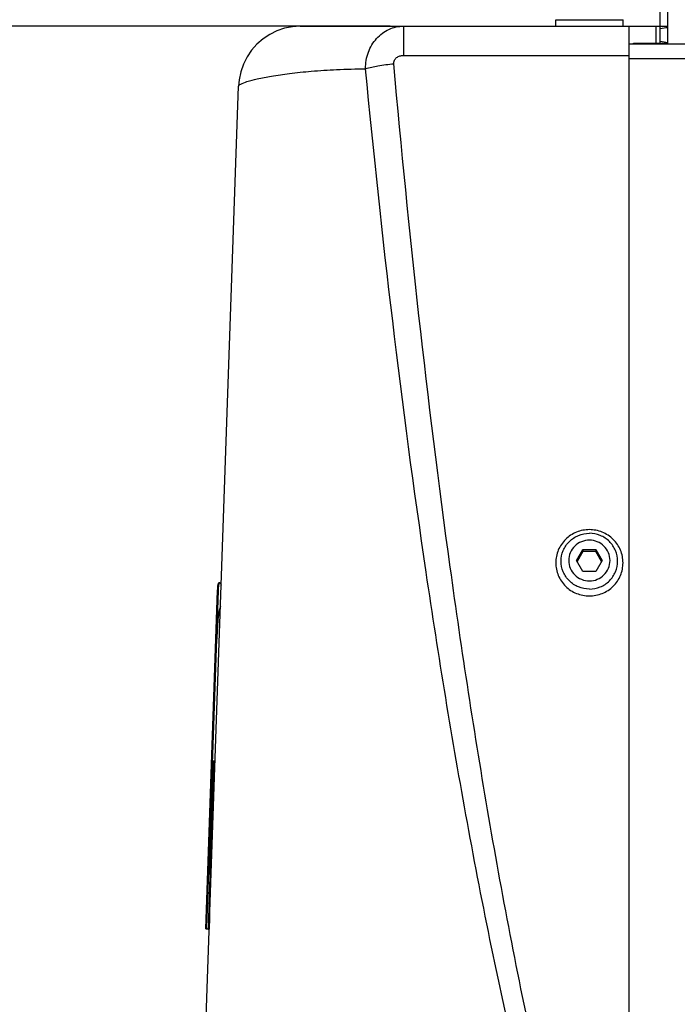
# Model space of a CAD drawing. Header units: millimetres. Extents: x 0 to 3360, y 0 to 2376.
# Tile 104 of 144: x 2813 to 2887, y 1177 to 1288. Entities that reach past the tile are written whole.
import ezdxf

# ---------------------------------------------------------------- set-up
doc = ezdxf.new("R2010")
doc.units = ezdxf.units.MM
doc.header["$LTSCALE"] = 184.8
doc.layers.get('0').update_dxf_attribs({"linetype": 'CONTINUOUS'})
for name, color, linetype in [('02___PRT_ALL_AXES', 7, 'CONTINUOUS'), ('1_DESIGN', 7, 'CONTINUOUS'), ('ASSY', 7, 'CONTINUOUS'), ('DRIV_DIM', 7, 'CONTINUOUS'), ('ROUND', 7, 'CONTINUOUS')]:
    doc.layers.add(name, color=color, linetype=linetype)
doc.styles.get("Standard").update_dxf_attribs({"font": 'txt', "width": 0.8})
doc.dimstyles.new('DIMSTYLE_17', dxfattribs={"dimtxt": 19, "dimasz": 9, "dimexe": 2, "dimexo": 1.5, "dimgap": 4.75, "dimtad": 1, "dimdec": 1, "dimdsep": 46, "dimtxsty": 'STANDARD', "dimblk": 'OPEN', "dimblk1": 'OPEN', "dimblk2": 'OPEN', "dimcen": 0.09, "dimadec": 1, "dimazin": 2, "dimtp": 0.5, "dimtm": 0.5, "dimtfac": 1, "dimtdec": 1, "dimtofl": 0, "dimtmove": 0, "dimatfit": 3, "dimldrblk": 'OPEN', "dimfxl": 1, "dimtolj": 1, "dimarcsym": 0})

# ---------------------------------------------------------------- blocks, each defined once
blk = doc.blocks.new('_OPEN')
at = {"color": 0, "linetype": 'BYBLOCK'}
for p, q in [((0, 0), (-1, 0.333)), ((-1, -0.333), (0, 0)), ((-1, 0), (0, 0))]:
    blk.add_line(p, q, dxfattribs=at)
blk = doc.blocks.new('*D58')
at = {"layer": 'DRIV_DIM', "color": 2, "linetype": 'CONTINUOUS'}
for p, q in [((2854.57, 1287.02), (2712.42, 1287.02)), ((2714.42, 1287.02), (2714.42, 1181.22)), ((2714.42, 1075.41), (2714.42, 1181.22)), ((2906.56, 1075.41), (2712.42, 1075.41))]:
    blk.add_line(p, q, dxfattribs=at)
at = {"layer": 'DRIV_DIM', "color": 2, "linetype": 'CONTINUOUS', "xscale": 9, "yscale": 9, "zscale": 9}
for p, rotation in [((2714.42, 1287.02), 90), ((2714.42, 1075.41), 270)]:
    blk.add_blockref('_OPEN', p, dxfattribs=dict(at, rotation=rotation))

msp = doc.modelspace()

# ---------------------------------------------------------------- linework, layer by layer
at = {"color": 7, "linetype": 'CONTINUOUS'}
for p, q in [((2885.06189, 1287.02288), (2885.06189, 1310.02288)), ((2856.07218, 1287.02288), (2881.56189, 1287.02288)), ((2881.56189, 1168.33671), (2881.56189, 1287.02288)), ((2885.06189, 1287.02288), (2885.92105, 1287.02288)), ((2882.06189, 1285.02288), (2882.06189, 1285.12288)), ((2882.06189, 1285.12288), (2885.92105, 1285.12288)), ((2835.33227, 1224.12736), (2835.23219, 1224.12736)), ((2833.75253, 1185.0728), (2835.08671, 1223.2785)), ((2833.85647, 1185.18374), (2835.18677, 1223.2785)), ((2835.08671, 1223.2785), (2835.08692, 1223.28464)), ((2834.56185, 1204.02288), (2834.79841, 1204.02288)), ((2833.75253, 1185.0728), (2834.04318, 1185.0728)), ((2833.85647, 1185.18374), (2833.75641, 1185.18374)), ((2833.85635, 1185.18025), (2833.8526, 1185.0728)), ((2834.03522, 1185.07298), (2834.03408, 1185.02288)), ((2834.03408, 1185.02288), (2834.13492, 1185.02288)), ((2834.13528, 1185.07063), (2834.1342, 1185.02288))]:
    msp.add_line(p, q, dxfattribs=at)
at = {"color": 9, "linetype": 'CONTINUOUS'}
msp.add_line((2856.07218, 1283.71747), (2881.56189, 1283.71747), dxfattribs=at)
at = {"color": 7, "linetype": 'CONTINUOUS'}
for centre, major_axis, start_param, end_param in [((3331.06189, 1090.96029), (0, 1375.10085), 7.771667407, 7.785487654), ((3331.06189, 1099.27931), (0, 1374.30269), 7.777691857, 7.791515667)]:
    msp.add_ellipse(centre, major_axis=major_axis, ratio=0.362291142, start_param=start_param, end_param=end_param, dxfattribs=at)
for points, knots in [([(2835.08692, 1223.28464), (2835.0914, 1223.41132), (2835.09949, 1223.624), (2835.13284, 1223.8951), (2835.15647, 1224.0473), (2835.2082, 1224.12736), (2835.23219, 1224.12736)], [0, 0, 0, 0, 0.435450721, 0.737183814, 0.917595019, 1, 1, 1, 1]), ([(2835.18677, 1223.2785), (2835.19246, 1223.44147), (2835.20683, 1223.69672), (2835.23656, 1223.95452), (2835.26619, 1224.04334)], [0, 0, 0, 0, 0.635242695, 1, 1, 1, 1]), ([(2835.26619, 1224.04334), (2835.2704, 1224.05596), (2835.2821, 1224.08825), (2835.30909, 1224.12736), (2835.33227, 1224.12736)], [0, 0, 0, 0, 0.364555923, 1, 1, 1, 1]), ([(2835.33227, 1224.12736), (2835.36369, 1224.12736), (2835.43263, 1224.03198), (2835.46692, 1223.95147), (2835.49144, 1223.89072)], [0, 0, 0, 0, 0.324155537, 1, 1, 1, 1]), ([(2835.40532, 1221.48835), (2835.33575, 1221.34039), (2835.23491, 1220.92884), (2835.12908, 1220.16213), (2835.0474, 1219.08476), (2835.01159, 1218.26206), (2834.99528, 1217.79513)], [0, 0, 0, 0, 0.131575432, 0.337131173, 0.62401076, 1, 1, 1, 1])]:
    msp.add_open_spline(points, degree=3, knots=knots, dxfattribs=at)
at = {"layer": '02___PRT_ALL_AXES', "color": 7, "linetype": 'CONTINUOUS'}
msp.add_line((2885.06189, 1285.12288), (2885.06189, 1287.02288), dxfattribs=at)
for centre, start, end in [((2889.41784, 1258.66214), 97.0712354, 98.8207232), ((2889.41784, 1313.38361), 261.1792768, 262.9287646)]:
    msp.add_arc(centre, 28.40653, start, end, dxfattribs=at)
at = {"layer": '1_DESIGN', "color": 7, "linetype": 'CONTINUOUS'}
for p, q in [((2873.26189, 1287.75621), (2880.86189, 1287.75621)), ((2875.61852, 1226.66374), (2876.3402, 1227.89475)), ((2876.3402, 1227.89475), (2876.3402, 1227.669)), ((2876.3402, 1227.89475), (2877.78358, 1227.89475)), ((2877.78358, 1227.89475), (2877.78358, 1227.669)), ((2877.78358, 1227.89475), (2878.50527, 1226.66374)), ((2876.3402, 1227.669), (2875.68469, 1226.55086)), ((2877.78358, 1227.669), (2876.3402, 1227.669)), ((2878.4391, 1226.55086), (2877.78358, 1227.669)), ((2876.3402, 1225.43273), (2875.61852, 1226.66374)), ((2878.50527, 1226.66374), (2877.78358, 1225.43273)), ((2877.78358, 1225.43273), (2876.3402, 1225.43273))]:
    msp.add_line(p, q, dxfattribs=at)
for points, knots in [([(2877.06189, 1230.15132), (2876.56795, 1230.15132), (2875.57151, 1229.9576), (2874.30861, 1229.12696), (2873.46071, 1227.88302), (2873.26189, 1226.89606), (2873.26189, 1226.40905)], [0, 0, 0, 0, 0.25176493, 0.502500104, 0.751770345, 1, 1, 1, 1]), ([(2880.86189, 1226.40905), (2880.86189, 1226.89606), (2880.66307, 1227.88302), (2879.81518, 1229.12696), (2878.55227, 1229.9576), (2877.55584, 1230.15132), (2877.06189, 1230.15132)], [0, 0, 0, 0, 0.248229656, 0.497499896, 0.74823507, 1, 1, 1, 1]), ([(2873.26189, 1226.40905), (2873.26189, 1225.92204), (2873.46071, 1224.93508), (2874.30861, 1223.69114), (2875.57151, 1222.86051), (2876.56795, 1222.66678), (2877.06189, 1222.66678)], [0, 0, 0, 0, 0.248229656, 0.497499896, 0.74823507, 1, 1, 1, 1]), ([(2877.06189, 1222.66678), (2877.55584, 1222.66678), (2878.55227, 1222.86051), (2879.81518, 1223.69114), (2880.66307, 1224.93508), (2880.86189, 1225.92204), (2880.86189, 1226.40905)], [0, 0, 0, 0, 0.25176493, 0.502500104, 0.751770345, 1, 1, 1, 1])]:
    msp.add_open_spline(points, degree=3, knots=knots, dxfattribs=at)
at = {"layer": '1_DESIGN', "color": 9, "linetype": 'CONTINUOUS'}
for points, knots in [([(2877.06189, 1223.44592), (2876.64669, 1223.44592), (2875.8091, 1223.60887), (2874.74751, 1224.30664), (2874.03479, 1225.35386), (2873.78427, 1226.59162), (2874.03479, 1227.82939), (2874.74751, 1228.87661), (2875.8091, 1229.57438), (2876.64669, 1229.73733), (2877.06189, 1229.73733)], [0, 0, 0, 0, 0.12588208, 0.251250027, 0.375885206, 0.5, 0.624114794, 0.748749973, 0.87411792, 1, 1, 1, 1]), ([(2877.06189, 1223.44592), (2877.47709, 1223.44592), (2878.31468, 1223.60887), (2879.37627, 1224.30664), (2880.08899, 1225.35386), (2880.33952, 1226.59162), (2880.08899, 1227.82939), (2879.37627, 1228.87661), (2878.31468, 1229.57438), (2877.47709, 1229.73733), (2877.06189, 1229.73733)], [0, 0, 0, 0, 0.12588208, 0.251250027, 0.375885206, 0.5, 0.624114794, 0.748749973, 0.87411792, 1, 1, 1, 1]), ([(2877.06189, 1228.96162), (2876.75859, 1228.96162), (2876.14675, 1228.84259), (2875.37128, 1228.33287), (2874.85064, 1227.5679), (2874.66765, 1226.66374), (2874.85064, 1225.75957), (2875.37128, 1224.9946), (2876.14675, 1224.48488), (2876.75859, 1224.36585), (2877.06189, 1224.36585)], [0, 0, 0, 0, 0.125881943, 0.251250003, 0.375885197, 0.5, 0.624114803, 0.748749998, 0.874118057, 1, 1, 1, 1]), ([(2877.06189, 1224.36585), (2877.36519, 1224.36585), (2877.97703, 1224.48488), (2878.7525, 1224.9946), (2879.27314, 1225.75957), (2879.45613, 1226.66374), (2879.27314, 1227.5679), (2878.7525, 1228.33287), (2877.97703, 1228.84259), (2877.36519, 1228.96162), (2877.06189, 1228.96162)], [0, 0, 0, 0, 0.125881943, 0.251250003, 0.375885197, 0.5, 0.624114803, 0.748749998, 0.874118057, 1, 1, 1, 1])]:
    msp.add_open_spline(points, degree=3, knots=knots, dxfattribs=at)
at = {"layer": 'ASSY', "color": 7, "linetype": 'CONTINUOUS'}
for p, q in [((2885.92105, 1285.02288), (2885.92105, 1289.02288)), ((2873.26189, 1287.02288), (2873.26189, 1287.75621)), ((2880.86189, 1287.02288), (2880.86189, 1287.75621))]:
    msp.add_line(p, q, dxfattribs=at)
at = {"layer": 'ROUND', "color": 7, "linetype": 'CONTINUOUS'}
for p, q in [((2844.42629, 1287.02288), (2856.07218, 1287.02288)), ((2881.56189, 1287.02288), (2885.06189, 1287.02288)), ((2881.56189, 1285.02288), (2888.06189, 1285.02288)), ((2831.75665, 1116.91818), (2837.45992, 1280.23835))]:
    msp.add_line(p, q, dxfattribs=at)
at = {"layer": 'ROUND', "color": 9, "linetype": 'CONTINUOUS'}
for p, q in [((2856.07218, 1287.02288), (2856.07218, 1283.71747)), ((2884.56189, 1287.02288), (2884.56189, 1285.12288)), ((2881.56189, 1283.37017), (2888.08165, 1283.37017))]:
    msp.add_line(p, q, dxfattribs=at)
at = {"layer": 'ROUND', "color": 7, "linetype": 'CONTINUOUS'}
msp.add_lwpolyline([(2844.42628, 1287.02288), (2843.52634, 1286.96396), (2842.6406, 1286.78808), (2841.78421, 1286.49808), (2840.97147, 1286.09856), (2840.21599, 1285.59579), (2839.53061, 1284.99771), (2838.92716, 1284.31386), (2838.41624, 1283.55528), (2838.00702, 1282.73431), (2837.70712, 1281.8648), (2837.52222, 1280.96176), (2837.45992, 1280.23834)], dxfattribs=at)
at = {"layer": 'ROUND', "color": 9, "linetype": 'CONTINUOUS'}
for points, knots in [([(2851.78752, 1282.2204), (2851.78764, 1282.8488), (2851.99908, 1284.09416), (2852.93734, 1285.69095), (2854.36407, 1286.76901), (2855.51357, 1287.02288), (2856.07218, 1287.02288)], [0, 0, 0, 0, 0.265324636, 0.520720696, 0.764142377, 1, 1, 1, 1]), ([(2854.97695, 1282.77539), (2854.96509, 1282.90802), (2855.01468, 1283.18686), (2855.28879, 1283.50292), (2855.66255, 1283.68127), (2855.93604, 1283.71747), (2856.07218, 1283.71747)], [0, 0, 0, 0, 0.247036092, 0.496032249, 0.747426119, 1, 1, 1, 1]), ([(2851.78752, 1282.2204), (2852.24589, 1282.36688), (2853.30755, 1282.58869), (2854.37992, 1282.72359), (2854.97695, 1282.77539)], [0, 0, 0, 0, 0.445366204, 1, 1, 1, 1]), ([(2871.18941, 1169.54984), (2869.13509, 1178.86527), (2865.542, 1197.60941), (2859.78227, 1235.32492), (2856.67638, 1263.78001), (2854.97695, 1282.77539)], [0, 0, 0, 0, 0.250058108, 0.500074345, 1, 1, 1, 1]), ([(2837.45992, 1280.23835), (2837.46138, 1280.28036), (2837.53988, 1280.38065), (2837.84795, 1280.56853), (2838.53802, 1280.81922), (2839.69167, 1281.11712), (2841.29581, 1281.42473), (2843.33174, 1281.71504), (2845.7909, 1281.96426), (2848.65604, 1282.14787), (2850.70099, 1282.20683), (2851.78751, 1282.2204)], [0, 0, 0, 0, 0.008638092, 0.023508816, 0.075270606, 0.157237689, 0.2691146, 0.410246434, 0.579791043, 0.776755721, 1, 1, 1, 1]), ([(2869.0983, 1168.99484), (2866.92077, 1178.29769), (2863.10297, 1197.02804), (2856.9591, 1234.73974), (2853.62218, 1263.21109), (2851.78751, 1282.2204)], [0, 0, 0, 0, 0.250087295, 0.500112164, 1, 1, 1, 1])]:
    msp.add_open_spline(points, degree=3, knots=knots, dxfattribs=at)

# ---------------------------------------------------------------- dimensions: what is measured, and where the dimension line sits
at = {"layer": 'DRIV_DIM', "color": 2, "linetype": 'CONTINUOUS'}
dim = msp.add_linear_dim(base=(2714.41609, 1075.40955), p1=(2856.07218, 1287.02288), p2=(2908.06189, 1075.40955), angle=270, text='(<>)', dimstyle='DIMSTYLE_17', dxfattribs=at)
dim.commit()
dim.dimension.update_dxf_attribs({"geometry": '*D58', "text_midpoint": (2714.41609, 1128.01621), "dimtype": 160})

doc.saveas('drawing.dxf')
